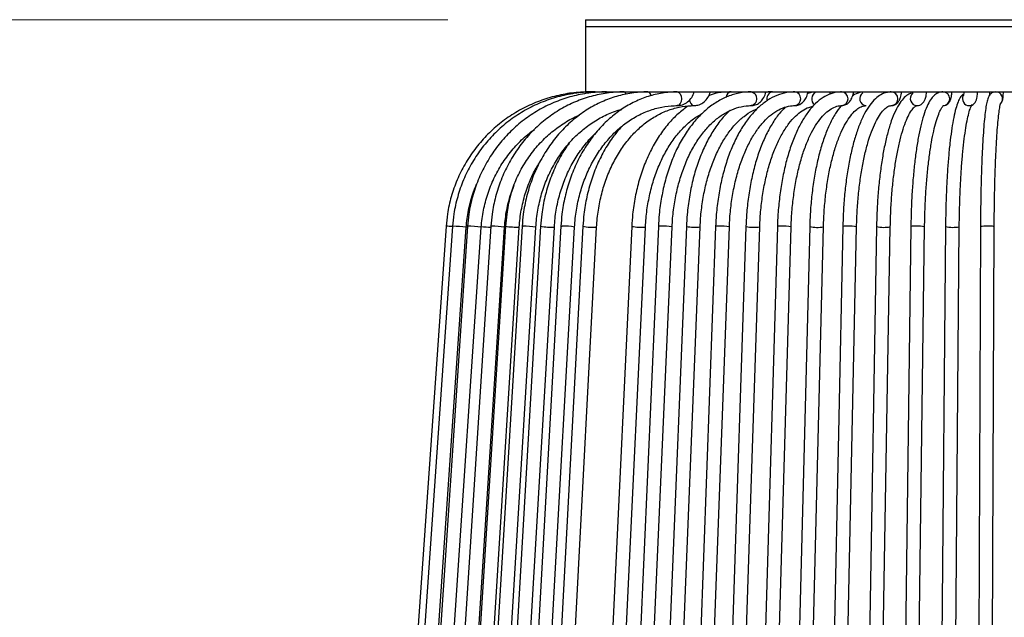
# Model space of a CAD drawing. Header units: millimetres. Extents: x 74 to 103, y 124 to 242.
# Tile 12 of 17: x 88.09 to 95.25, y 153.6 to 157.94. Entities that reach past the tile are written whole.
import ezdxf

# ---------------------------------------------------------------- set-up
doc = ezdxf.new("R2010")
doc.units = ezdxf.units.MM
doc.styles.add('SLDTEXTSTYLE0', font='TXT', dxfattribs={"width": 0.75})
doc.dimstyles.new('SLDDIMSTYLE0', dxfattribs={"dimtxt": 3.5, "dimasz": 3.302, "dimexe": 0, "dimexo": 0.0625, "dimgap": 0.875, "dimtad": 1, "dimdec": 0, "dimlfac": 20, "dimrnd": 1e-09, "dimzin": 12, "dimdsep": 46, "dimtxsty": 'SLDTEXTSTYLE0', "dimsah": 1, "dimcen": 0.09, "dimadec": 0, "dimazin": 3, "dimtfac": 1, "dimtdec": 0, "dimtofl": 0, "dimtmove": 0, "dimatfit": 3, "dimfxl": 0, "dimfrac": 2, "dimtolj": 1, "dimtzin": 12, "dimarcsym": 0})
doc.dimstyles.new('SLDDIMSTYLE1', dxfattribs={"dimtxt": 3.5, "dimasz": 3.302, "dimexe": 0, "dimexo": 0.0625, "dimgap": 0.875, "dimtad": 1, "dimlfac": 20, "dimrnd": 1e-09, "dimzin": 12, "dimdsep": 46, "dimtxsty": 'SLDTEXTSTYLE0', "dimsah": 1, "dimcen": 0.09, "dimadec": 0, "dimazin": 3, "dimtfac": 1, "dimtofl": 0, "dimtmove": 0, "dimatfit": 3, "dimfxl": 0, "dimfrac": 2, "dimtolj": 1, "dimtzin": 12, "dimarcsym": 0})

# ---------------------------------------------------------------- blocks, each defined once
blk = doc.blocks.new('_D')
at = {"color": 7, "linetype": 'Continuous', "lineweight": 0}
for p, q in [((93.0026, 209.0313), (77.9326, 209.0313)), ((78.9326, 123.6421), (78.9326, 209.0313)), ((91.2026, 123.6421), (77.9326, 123.6421))]:
    blk.add_line(p, q, dxfattribs=at)
at = {"color": 7, "linetype": 'Continuous', "lineweight": 18}
for points in [[(78.9326, 209.0313), (78.4246, 205.7293), (79.4406, 205.7293)], [(78.9326, 123.6421), (79.4406, 126.9441), (78.4246, 126.9441)]]:
    blk.add_solid(points, dxfattribs=at)
at = {"color": 7, "linetype": 'Continuous', "lineweight": 18, "insert": (74.4209, 161.6659), "char_height": 3.5, "attachment_point": 1, "rotation": 90, "style": 'SLDTEXTSTYLE0'}
blk.add_mtext('1700', dxfattribs=at)
blk = doc.blocks.new('_D_1')
at = {"color": 7, "linetype": 'Continuous', "lineweight": 0}
for p, q in [((91.2026, 157.9421), (84.053, 157.9421)), ((85.053, 123.6421), (85.053, 157.9421)), ((91.2026, 123.6421), (84.053, 123.6421))]:
    blk.add_line(p, q, dxfattribs=at)
at = {"color": 7, "linetype": 'Continuous', "lineweight": 18}
for points in [[(85.053, 157.9421), (84.545, 154.6401), (85.561, 154.6401)], [(85.053, 123.6421), (85.561, 126.9441), (84.545, 126.9441)]]:
    blk.add_solid(points, dxfattribs=at)
at = {"color": 7, "linetype": 'Continuous', "lineweight": 18, "insert": (80.5413, 134.031), "char_height": 3.5, "attachment_point": 1, "rotation": 90, "style": 'SLDTEXTSTYLE0'}
blk.add_mtext('686,00', dxfattribs=at)

msp = doc.modelspace()

# ---------------------------------------------------------------- linework, layer by layer
at = {"color": 7, "linetype": 'Continuous', "lineweight": 25}
for p, q in [((92.2026, 157.94205), (92.2026, 157.89205)), ((92.2026, 157.94205), (92.41358, 157.94205)), ((92.41358, 157.94205), (98.5526, 157.94205)), ((92.2026, 157.89205), (92.2026, 157.41705)), ((92.2026, 157.89205), (92.41358, 157.89205)), ((92.2026, 157.89205), (98.5526, 157.89205)), ((92.41358, 157.89205), (98.5526, 157.89205)), ((92.2026, 157.41705), (98.5526, 157.41705)), ((91.18881, 156.44029), (90.80439, 150.94029)), ((91.23585, 156.44025), (90.8558, 150.94025)), ((90.95556, 150.93336), (91.33561, 156.43336)), ((91.34491, 156.44016), (90.97499, 150.94016)), ((91.07477, 150.93345), (91.44469, 156.43345)), ((91.51435, 156.44002), (91.16017, 150.94002)), ((91.18881, 156.44029), (91.18883, 156.4403)), ((91.23585, 156.44025), (91.23644, 156.4403)), ((91.25996, 150.93359), (91.61414, 156.43359)), ((91.62094, 156.43993), (91.27666, 150.93993)), ((91.37646, 150.93368), (91.72074, 156.43368)), ((91.74159, 156.43983), (91.40852, 150.93983)), ((91.50833, 150.93379), (91.8414, 156.43379)), ((91.87584, 156.43972), (91.55524, 150.93972)), ((91.65507, 150.9339), (91.97567, 156.4339)), ((92.02319, 156.43959), (91.71627, 150.93959)), ((91.81612, 150.93402), (92.12303, 156.43402)), ((92.18307, 156.43946), (91.891, 150.93946)), ((91.99086, 150.93416), (92.28293, 156.43416)), ((92.53796, 156.43916), (92.27886, 150.93916)), ((92.37875, 150.93445), (92.63785, 156.43445)), ((92.73163, 156.439), (92.49052, 150.939)), ((92.59042, 150.93462), (92.83154, 156.43462)), ((92.93515, 156.43883), (92.71294, 150.93883)), ((92.81286, 150.93479), (93.03507, 156.43479)), ((93.14774, 156.43865), (92.94528, 150.93865)), ((93.04521, 150.93497), (93.24768, 156.43497)), ((93.36861, 156.43846), (93.18665, 150.93846)), ((93.2866, 150.93515), (93.46855, 156.43515)), ((93.5969, 156.43827), (93.43615, 150.93827)), ((93.53611, 150.93535), (93.69686, 156.43535)), ((93.83176, 156.43807), (93.69283, 150.93807)), ((93.79279, 150.93555), (93.93173, 156.43555)), ((94.07229, 156.43787), (93.9557, 150.93787)), ((94.05568, 150.93575), (94.17227, 156.43575)), ((94.31759, 156.43766), (94.22378, 150.93766)), ((94.32377, 150.93596), (94.41758, 156.43596)), ((94.56672, 156.43745), (94.49605, 150.93745)), ((94.59604, 150.93617), (94.66671, 156.43617)), ((94.81874, 156.43724), (94.77147, 150.93724)), ((94.87147, 150.93638), (94.91873, 156.43638)), ((95.07268, 156.43702), (95.04901, 150.93702)), ((95.14901, 150.93659), (95.17268, 156.43659))]:
    msp.add_line(p, q, dxfattribs=at)
at = {"color": 7, "linetype": 'Continuous', "lineweight": 25, "flags": 128}
for points in [[(92.35428, 157.41705), (92.35952, 157.41325), (92.36224, 157.40772)], [(92.86918, 157.41705), (92.88071, 157.41325), (92.89049, 157.40241), (92.89702, 157.38619), (92.89931, 157.36705), (92.89702, 157.34792), (92.89049, 157.3317), (92.88071, 157.32086), (92.86928, 157.31705)], [(93.40698, 157.41705), (93.42189, 157.41325), (93.43453, 157.40241), (93.44297, 157.38619), (93.44594, 157.36705), (93.44297, 157.34792), (93.43453, 157.3317), (93.42189, 157.32086), (93.4072, 157.31705)], [(92.95834, 157.36009), (92.9605, 157.34792), (92.96755, 157.3317), (92.9781, 157.32086), (92.99055, 157.31705), (92.99058, 157.31705)], [(91.33589, 156.43584), (91.34135, 156.43547), (91.34458, 156.43526)], [(91.51435, 156.44002), (91.51435, 156.44003), (91.51831, 156.4403)], [(91.74159, 156.43983), (91.74202, 156.44003), (91.7483, 156.4403)], [(92.02319, 156.43959), (92.0248, 156.44003), (92.0333, 156.4403)]]:
    msp.add_lwpolyline(points, dxfattribs=at)
at = {"color": 7, "linetype": 'Continuous', "lineweight": 25}
for centre, radius, start, end in [((92.47431, 157.39492), 0.02374, 13.816361, 68.762522), ((92.64647, 157.38679), 0.03156, 3.252251, 73.541441), ((93.26656, 157.3747), 0.04286, 98.851074, 176.852236), ((93.56935, 157.36817), 0.04951, 99.148697, 199.189005), ((93.71627, 157.36703), 0.05045, 277.868012, 82.496919), ((93.89822, 157.36682), 0.05235, 114.526954, 234.426012), ((94.05993, 157.36703), 0.05017, 274.983417, 85.549376), ((94.24514, 157.36737), 0.0504, 124.080681, 266.706995), ((94.42274, 157.36704), 0.05005, 273.052919, 87.758034), ((94.61224, 157.36717), 0.05013, 133.281341, 268.768951), ((94.79945, 157.36705), 0.05, 270.186074, 89.344434), ((94.99155, 157.36699), 0.04994, 151.325956, 270.510705), ((95.18401, 157.36705), 0.05, 321.426347, 89.904932), ((90.80007, 150.34773), 6.10495, 85.908702, 86.348922), ((91.14625, 154.43801), 2.00431, 84.57896, 87.421042), ((91.33419, 155.53574), 0.90449, 82.983321, 89.321138), ((91.57364, 157.98063), 1.54837, 265.221799, 267.789598), ((91.512, 155.66148), 0.77884, 82.464313, 89.535808), ((91.7051, 156.98413), 0.55067, 261.208797, 271.627944), ((91.75486, 155.86515), 0.57518, 81.346502, 90.653846), ((91.95211, 156.88848), 0.4552, 260.354696, 272.967045), ((92.04776, 156.00225), 0.43829, 80.110915, 91.889877), ((92.25345, 156.8218), 0.38877, 259.569071, 274.347752), ((92.60342, 156.76559), 0.33292, 258.661938, 275.937197), ((92.74359, 156.40206), 0.03882, 80.016618, 107.932118), ((92.7648, 156.06373), 0.37685, 79.799718, 92.202986), ((92.99746, 156.74162), 0.30914, 258.372271, 276.987889), ((93.16382, 156.37867), 0.06209, 82.944637, 105.010206), ((93.18824, 156.13254), 0.30821, 78.881684, 93.122673), ((93.42801, 156.72115), 0.28887, 258.133347, 278.068302), ((93.61768, 156.34993), 0.09075, 84.722016, 103.238993), ((93.6442, 156.19108), 0.24988, 77.835895, 94.170687), ((93.88831, 156.69582), 0.26388, 257.626103, 279.470619), ((94.09575, 156.35266), 0.08838, 82.578587, 105.388462), ((94.12359, 156.20712), 0.23376, 77.979675, 94.029761), ((94.37198, 156.69244), 0.26052, 257.949531, 280.079694), ((94.59548, 156.31908), 0.12181, 84.314821, 103.657975), ((94.62444, 156.25642), 0.18465, 76.765502, 95.247444), ((94.87093, 156.68911), 0.25723, 258.293004, 280.71), ((95.10721, 156.28004), 0.16074, 85.574488, 102.403625), ((95.13642, 156.29902), 0.14227, 75.233141, 96.783968)]:
    msp.add_arc(centre, radius, start, end, dxfattribs=at)
for points, knots in [([(92.23578, 157.41705), (92.21269, 157.41659), (92.14671, 157.41528), (92.03842, 157.40087), (91.91342, 157.3691), (91.79323, 157.32204), (91.67971, 157.26068), (91.57455, 157.18585), (91.47934, 157.09871), (91.3955, 157.00057), (91.32432, 156.8929), (91.26678, 156.77732), (91.22406, 156.65556), (91.19853, 156.54237), (91.19163, 156.46995), (91.18881, 156.44029)], [0, 0, 0, 0, 0.0439889, 0.1257091, 0.2074657, 0.2892224, 0.3709792, 0.4527362, 0.5344935, 0.6162511, 0.698009, 0.7797673, 0.8615259, 0.9432848, 1, 1, 1, 1]), ([(92.27149, 157.41705), (92.24864, 157.41659), (92.18336, 157.41528), (92.07623, 157.40086), (91.95258, 157.36909), (91.83371, 157.32203), (91.72143, 157.26067), (91.61741, 157.18585), (91.52323, 157.09871), (91.4403, 157.00057), (91.36989, 156.8929), (91.31297, 156.77731), (91.27072, 156.65554), (91.24546, 156.54234), (91.23864, 156.46992), (91.23585, 156.44025)], [0, 0, 0, 0, 0.0440008, 0.1256976, 0.2074301, 0.2891642, 0.370902, 0.4526453, 0.5343955, 0.6161536, 0.6979199, 0.7796945, 0.8614768, 0.9432659, 1, 1, 1, 1]), ([(92.35428, 157.41705), (92.33198, 157.41659), (92.26833, 157.41527), (92.16389, 157.40085), (92.04339, 157.36907), (91.92755, 157.32201), (91.81813, 157.26065), (91.71677, 157.18583), (91.625, 157.09871), (91.54418, 157.00057), (91.47555, 156.89289), (91.42007, 156.77729), (91.37888, 156.65549), (91.35427, 156.54226), (91.34763, 156.46983), (91.34491, 156.44016)], [0, 0, 0, 0, 0.044029, 0.1256663, 0.2073383, 0.2890171, 0.3707101, 0.4524235, 0.5341612, 0.6159256, 0.6977168, 0.7795335, 0.8613731, 0.9432324, 1, 1, 1, 1]), ([(92.48291, 157.41705), (92.46145, 157.41659), (92.40032, 157.41527), (92.30005, 157.40082), (92.18444, 157.36903), (92.07331, 157.32197), (91.96834, 157.26061), (91.87111, 157.18581), (91.78306, 157.09869), (91.70551, 157.00054), (91.63966, 156.89285), (91.58643, 156.77721), (91.54691, 156.65536), (91.52331, 156.54211), (91.51695, 156.46967), (91.51435, 156.44002)], [0, 0, 0, 0, 0.0440744, 0.1256038, 0.2071676, 0.2887512, 0.370373, 0.4520461, 0.5337771, 0.6155668, 0.6974117, 0.7793053, 0.8612399, 0.9432075, 1, 1, 1, 1]), ([(92.65541, 157.41705), (92.63509, 157.41658), (92.57732, 157.41526), (92.48263, 157.40077), (92.37356, 157.36897), (92.26874, 157.3219), (92.16974, 157.26056), (92.07802, 157.18576), (91.99496, 157.09863), (91.92181, 157.00046), (91.85969, 156.89271), (91.80949, 156.77701), (91.77224, 156.6551), (91.75002, 156.54185), (91.74403, 156.46943), (91.74159, 156.43983)], [0, 0, 0, 0, 0.0441389, 0.1254881, 0.2068745, 0.2883112, 0.3698366, 0.4514723, 0.5332227, 0.6150791, 0.6970251, 0.7790422, 0.8611128, 0.943223, 1, 1, 1, 1]), ([(92.86918, 157.41705), (92.85025, 157.41658), (92.79662, 157.41524), (92.7088, 157.4007), (92.60782, 157.36887), (92.51081, 157.32181), (92.41919, 157.26048), (92.33431, 157.18567), (92.25743, 157.0985), (92.18974, 157.00026), (92.13227, 156.89243), (92.08585, 156.77664), (92.05143, 156.65464), (92.03094, 156.54144), (92.02543, 156.4691), (92.02319, 156.43959)], [0, 0, 0, 0, 0.0442251, 0.125279, 0.2063814, 0.287602, 0.369013, 0.4506408, 0.5324717, 0.6144684, 0.6965859, 0.7787837, 0.8610313, 0.9433093, 1, 1, 1, 1]), ([(93.40698, 157.41705), (93.39144, 157.41656), (93.34803, 157.41519), (93.27728, 157.40041), (93.19658, 157.36852), (93.1192, 157.32152), (93.04613, 157.26021), (92.97842, 157.18529), (92.91714, 157.09785), (92.86327, 156.99927), (92.81766, 156.89114), (92.78092, 156.77517), (92.75376, 156.65313), (92.73769, 156.54023), (92.73338, 156.46822), (92.73163, 156.439)], [0, 0, 0, 0, 0.0444842, 0.1242155, 0.2041161, 0.2846032, 0.3658659, 0.4478219, 0.5302467, 0.6129111, 0.6956441, 0.7783472, 0.8609977, 0.9435995, 1, 1, 1, 1]), ([(92.86918, 157.31705), (92.87886, 157.31779), (92.90245, 157.31959), (92.93757, 157.33639), (92.96824, 157.36705), (92.98642, 157.39567), (92.98993, 157.41396), (92.99052, 157.41705)], [0, 0, 0, 0, 0.1768863, 0.4309528, 0.6853814, 0.946929, 1, 1, 1, 1]), ([(92.99055, 157.31705), (93.00018, 157.31782), (93.02329, 157.31967), (93.05733, 157.33665), (93.08675, 157.36703), (93.10424, 157.39548), (93.10767, 157.41381), (93.10828, 157.41705)], [0, 0, 0, 0, 0.17938992, 0.43056145, 0.68250981, 0.9438486, 1, 1, 1, 1]), ([(93.25996, 157.41705), (93.24353, 157.41648), (93.19741, 157.41489), (93.14213, 157.40629), (93.10493, 157.39177), (93.09622, 157.38837)], [0, 0, 0, 0, 0.297805, 0.8356938, 1, 1, 1, 1]), ([(93.72286, 157.41705), (93.70919, 157.41654), (93.67159, 157.41512), (93.61064, 157.4001), (93.54184, 157.36821), (93.47603, 157.32133), (93.41387, 157.26006), (93.35627, 157.18497), (93.30423, 157.09727), (93.25862, 156.99847), (93.22012, 156.89025), (93.18918, 156.77434), (93.16633, 156.65245), (93.15282, 156.53972), (93.14921, 156.46783), (93.14774, 156.43865)], [0, 0, 0, 0, 0.0446794, 0.122924, 0.2015652, 0.2815045, 0.362959, 0.4455314, 0.5286517, 0.6118744, 0.6949851, 0.7779456, 0.8607701, 0.9434926, 1, 1, 1, 1]), ([(93.40698, 157.31705), (93.41662, 157.31798), (93.4383, 157.32009), (93.4686, 157.33777), (93.4935, 157.36699), (93.50821, 157.39348), (93.51123, 157.41071), (93.51168, 157.41325)], [0, 0, 0, 0, 0.19466712, 0.4382267, 0.68573173, 0.95376561, 1, 1, 1, 1]), ([(93.56148, 157.41705), (93.5468, 157.41722), (93.53009, 157.41742), (93.51368, 157.4137), (93.51168, 157.41325)], [0, 0, 0, 0, 0.878044, 1, 1, 1, 1]), ([(93.55848, 157.42073), (93.5575, 157.4192), (93.55515, 157.41554), (93.55492, 157.41559), (93.55479, 157.41562)], [0, 0, 0, 0, 0.4182389, 1, 1, 1, 1]), ([(94.06382, 157.41705), (94.052, 157.41649), (94.02034, 157.41499), (93.96971, 157.39952), (93.91386, 157.36776), (93.86067, 157.32125), (93.81036, 157.26009), (93.76378, 157.18476), (93.72189, 157.09679), (93.68538, 156.99795), (93.65466, 156.88993), (93.63, 156.77433), (93.61181, 156.65284), (93.60098, 156.54001), (93.59809, 156.46784), (93.5969, 156.43827)], [0, 0, 0, 0, 0.0449561, 0.1203713, 0.1967844, 0.2761259, 0.3583967, 0.442244, 0.5263483, 0.6101478, 0.6935964, 0.7767534, 0.859696, 0.9424941, 1, 1, 1, 1]), ([(93.72286, 157.31705), (93.73278, 157.31819), (93.75343, 157.32056), (93.78058, 157.3387), (93.80203, 157.36624), (93.81529, 157.39335), (93.81828, 157.41243), (93.819, 157.41705)], [0, 0, 0, 0, 0.2020138, 0.420807, 0.6528212, 0.915942, 1, 1, 1, 1]), ([(93.87309, 157.41584), (93.86617, 157.41559), (93.84715, 157.41491), (93.82864, 157.40893), (93.81686, 157.40513)], [0, 0, 0, 0, 0.3637199, 1, 1, 1, 1]), ([(93.8775, 157.41552), (93.87705, 157.41465), (93.87572, 157.41211), (93.87567, 157.41224), (93.87564, 157.41233)], [0, 0, 0, 0, 0.3397727, 1, 1, 1, 1]), ([(93.97829, 157.39965), (93.97856, 157.40028), (93.98074, 157.40535), (93.98129, 157.41159), (93.98177, 157.41705)], [0, 0, 0, 0, 0.1241639, 1, 1, 1, 1]), ([(94.06382, 157.31705), (94.07449, 157.31858), (94.09421, 157.32141), (94.11775, 157.33997), (94.13514, 157.36499), (94.1464, 157.39124), (94.14923, 157.41117), (94.15006, 157.41705)], [0, 0, 0, 0, 0.2207489, 0.4082464, 0.6263373, 0.8896256, 1, 1, 1, 1]), ([(94.4247, 157.41705), (94.41441, 157.41638), (94.38835, 157.41468), (94.34834, 157.39828), (94.30666, 157.36725), (94.26716, 157.32189), (94.22961, 157.26116), (94.19496, 157.18573), (94.16411, 157.09795), (94.1374, 156.99975), (94.11497, 156.89255), (94.09693, 156.77782), (94.08357, 156.65714), (94.07541, 156.54304), (94.07322, 156.46926), (94.07229, 156.43787)], [0, 0, 0, 0, 0.04540961, 0.11496094, 0.18711261, 0.26609175, 0.35075961, 0.43670028, 0.52175723, 0.60597472, 0.68960398, 0.77284521, 0.85583543, 0.93866859, 1, 1, 1, 1]), ([(94.22046, 157.41508), (94.21673, 157.41479), (94.19529, 157.41313), (94.1683, 157.40451), (94.14745, 157.39046), (94.14221, 157.38693)], [0, 0, 0, 0, 0.13616335, 0.7830347, 1, 1, 1, 1]), ([(94.57055, 157.408), (94.56168, 157.40445), (94.53928, 157.39551), (94.50902, 157.36673), (94.47662, 157.32324), (94.4459, 157.263), (94.41754, 157.18785), (94.39253, 157.10075), (94.37092, 157.00346), (94.35274, 156.89715), (94.33808, 156.78322), (94.32715, 156.6632), (94.32025, 156.54729), (94.31841, 156.47134), (94.31759, 156.43766)], [0, 0, 0, 0, 0.0480271, 0.1212339, 0.2057414, 0.2989371, 0.3920241, 0.483349, 0.5735102, 0.6629741, 0.7520143, 0.840793, 0.9294122, 1, 1, 1, 1]), ([(94.4247, 157.31705), (94.4335, 157.31823), (94.44962, 157.32038), (94.46859, 157.33437), (94.48278, 157.35272), (94.49438, 157.37851), (94.49886, 157.4032), (94.50137, 157.41705)], [0, 0, 0, 0, 0.1797551, 0.329074, 0.4927697, 0.7155701, 1, 1, 1, 1]), ([(94.80002, 157.41705), (94.79004, 157.41595), (94.76799, 157.41351), (94.73943, 157.39526), (94.71378, 157.36745), (94.68925, 157.32586), (94.66554, 157.26721), (94.64371, 157.19269), (94.6247, 157.10711), (94.60826, 157.01143), (94.59438, 156.90659), (94.58311, 156.79389), (94.57462, 156.67487), (94.56896, 156.55545), (94.56744, 156.47537), (94.56672, 156.43745)], [0, 0, 0, 0, 0.0464652, 0.1027512, 0.165272, 0.2440691, 0.3352855, 0.423223, 0.5086718, 0.5928878, 0.6764529, 0.7596481, 0.8426234, 0.9254672, 1, 1, 1, 1]), ([(94.58123, 157.41705), (94.58067, 157.4138), (94.57941, 157.40647), (94.57732, 157.40051), (94.57708, 157.4), (94.57699, 157.3998)], [0, 0, 0, 0, 0.3278014, 0.739583, 1, 1, 1, 1]), ([(94.6109, 157.31705), (94.61846, 157.31796), (94.63257, 157.31965), (94.64953, 157.33106), (94.66206, 157.34568), (94.67202, 157.36616), (94.6788, 157.38912), (94.68105, 157.40964), (94.68187, 157.41705)], [0, 0, 0, 0, 0.1522247, 0.28443197, 0.41856866, 0.59085353, 0.85236129, 1, 1, 1, 1]), ([(94.80002, 157.31705), (94.80714, 157.31789), (94.82014, 157.31941), (94.83558, 157.32951), (94.84625, 157.34149), (94.85443, 157.3567), (94.86074, 157.37793), (94.86492, 157.39887), (94.86584, 157.41509), (94.86595, 157.41705)], [0, 0, 0, 0, 0.1399756, 0.2554915, 0.3654524, 0.4894136, 0.6855999, 0.9620146, 1, 1, 1, 1]), ([(94.94736, 157.39944), (94.94451, 157.39736), (94.93323, 157.38908), (94.92077, 157.36802), (94.9046, 157.33393), (94.88927, 157.28236), (94.87461, 157.21522), (94.86147, 157.1344), (94.85002, 157.0432), (94.84021, 156.94227), (94.83211, 156.83283), (94.82577, 156.7164), (94.82132, 156.5947), (94.81936, 156.50063), (94.81884, 156.44792), (94.81874, 156.43724)], [0, 0, 0, 0, 0.0192149, 0.0762163, 0.1584689, 0.2494305, 0.3455202, 0.4378916, 0.5287691, 0.6189547, 0.7087741, 0.7983844, 0.8878713, 0.977287, 1, 1, 1, 1]), ([(94.9518, 157.41705), (94.95122, 157.41062), (94.9502, 157.39934), (94.9485, 157.39036), (94.94821, 157.38932), (94.9481, 157.38892)], [0, 0, 0, 0, 0.4504292, 0.7892647, 1, 1, 1, 1]), ([(94.99132, 157.31705), (94.99837, 157.31789), (95.01073, 157.31936), (95.02506, 157.32875), (95.03435, 157.33897), (95.04043, 157.34988), (95.04524, 157.36341), (95.04889, 157.38276), (95.05147, 157.40247), (95.05201, 157.41647), (95.05204, 157.41705)], [0, 0, 0, 0, 0.1343372, 0.2354101, 0.3261602, 0.4153106, 0.5219272, 0.7275652, 0.988592, 1, 1, 1, 1]), ([(95.1841, 157.41705), (95.17379, 157.41507), (95.15468, 157.41139), (95.13956, 157.39525), (95.13096, 157.3813), (95.12344, 157.36173), (95.11634, 157.33229), (95.10863, 157.28401), (95.10151, 157.22129), (95.09497, 157.14447), (95.08919, 157.05653), (95.08419, 156.95827), (95.08001, 156.851), (95.07669, 156.7363), (95.0743, 156.6159), (95.0731, 156.51515), (95.07278, 156.45514), (95.07268, 156.43702)], [0, 0, 0, 0, 0.0310588, 0.057578, 0.0881943, 0.1323392, 0.2136882, 0.29581, 0.3827144, 0.4670403, 0.5504591, 0.6334829, 0.7163053, 0.7990151, 0.8816593, 0.9642655, 1, 1, 1, 1]), ([(95.13937, 157.41705), (95.13936, 157.41651), (95.13912, 157.40658), (95.13841, 157.39592), (95.13782, 157.39), (95.13766, 157.38843)], [0, 0, 0, 0, 0.0408345, 0.7452196, 1, 1, 1, 1]), ([(95.21808, 157.33063), (95.2203, 157.33271), (95.22518, 157.33731), (95.22992, 157.34565), (95.23303, 157.35358), (95.23501, 157.36139), (95.23692, 157.37346), (95.23845, 157.39042), (95.2391, 157.41006), (95.23933, 157.41705)], [0, 0, 0, 0, 0.0745925, 0.1646601, 0.2441036, 0.328162, 0.4742273, 0.8129714, 1, 1, 1, 1]), ([(92.12303, 156.43402), (92.12454, 156.45506), (92.12896, 156.51664), (92.14563, 156.61735), (92.17682, 156.73315), (92.2196, 156.84282), (92.273, 156.94456), (92.33614, 157.0367), (92.40792, 157.11776), (92.48716, 157.18647), (92.57257, 157.24175), (92.66282, 157.28278), (92.755, 157.30832), (92.82436, 157.31653), (92.86197, 157.31697), (92.86918, 157.31705)], [0, 0, 0, 0, 0.0441955, 0.1293924, 0.2146082, 0.2998044, 0.3849892, 0.4701838, 0.5554262, 0.6407748, 0.7263065, 0.8121063, 0.8982421, 0.9804724, 1, 1, 1, 1]), ([(92.28293, 156.43416), (92.28437, 156.45523), (92.28858, 156.51687), (92.30443, 156.61762), (92.33408, 156.73341), (92.37472, 156.84306), (92.42541, 156.94474), (92.4853, 157.03678), (92.55333, 157.11773), (92.62833, 157.18632), (92.7091, 157.24151), (92.79438, 157.28252), (92.88151, 157.30813), (92.94743, 157.3165), (92.98338, 157.31696), (92.99055, 157.31705)], [0, 0, 0, 0, 0.0442287, 0.129333, 0.214446, 0.2995233, 0.3845721, 0.469608, 0.5546693, 0.6398248, 0.7251762, 0.8108499, 0.8969646, 0.9794429, 1, 1, 1, 1]), ([(92.947, 157.3139), (92.92298, 157.29616), (92.8724, 157.2588), (92.80252, 157.18521), (92.73686, 157.09814), (92.67921, 156.99959), (92.63033, 156.89156), (92.59092, 156.77561), (92.56176, 156.65355), (92.54448, 156.54055), (92.53985, 156.46845), (92.53796, 156.43916)], [0, 0, 0, 0, 0.1045893, 0.2202797, 0.3365337, 0.4531284, 0.5698822, 0.6866653, 0.803423, 0.920147, 1, 1, 1, 1]), ([(92.83154, 156.43462), (92.83273, 156.45584), (92.83622, 156.51769), (92.84933, 156.61871), (92.87376, 156.73466), (92.90719, 156.84437), (92.94879, 156.94599), (92.9978, 157.03783), (93.05322, 157.11841), (93.114, 157.1865), (93.17898, 157.24114), (93.24711, 157.28176), (93.31664, 157.30746), (93.37023, 157.31637), (93.40017, 157.31692), (93.40698, 157.31705)], [0, 0, 0, 0, 0.0443245, 0.1291894, 0.2140302, 0.2987733, 0.3833953, 0.4678891, 0.5522804, 0.6366401, 0.7211009, 0.8059472, 0.891606, 0.9753419, 1, 1, 1, 1]), ([(93.03507, 156.43479), (93.03617, 156.45606), (93.0394, 156.51802), (93.05148, 156.61918), (93.074, 156.73525), (93.1048, 156.84505), (93.1431, 156.94672), (93.18817, 157.03855), (93.23905, 157.119), (93.29469, 157.18704), (93.35397, 157.24087), (93.40648, 157.27689), (93.43911, 157.28908), (93.45085, 157.29347)], [0, 0, 0, 0, 0.0520966, 0.151705, 0.2512738, 0.3507044, 0.449953, 0.5489898, 0.6478182, 0.7465152, 0.8452296, 0.9443175, 1, 1, 1, 1]), ([(93.24768, 156.43497), (93.24869, 156.4563), (93.25163, 156.51837), (93.26265, 156.6197), (93.28318, 156.73593), (93.31125, 156.84588), (93.34614, 156.94765), (93.38714, 157.03951), (93.43335, 157.11993), (93.48374, 157.18765), (93.53713, 157.24171), (93.59241, 157.28164), (93.6487, 157.30721), (93.69215, 157.31631), (93.71696, 157.31691), (93.72286, 157.31705)], [0, 0, 0, 0, 0.0443741, 0.1291154, 0.2138156, 0.298381, 0.3827606, 0.4669079, 0.5507957, 0.6344512, 0.7180193, 0.8017599, 0.8863693, 0.9730019, 1, 1, 1, 1]), ([(93.65397, 157.30592), (93.63909, 157.29065), (93.60475, 157.25544), (93.55678, 157.18455), (93.50958, 157.09703), (93.46845, 156.99807), (93.43376, 156.88993), (93.40591, 156.77412), (93.38536, 156.65239), (93.37319, 156.53968), (93.36993, 156.46774), (93.36861, 156.43846)], [0, 0, 0, 0, 0.0905165, 0.2087882, 0.3277717, 0.4466275, 0.5651655, 0.6833882, 0.8013573, 0.9191474, 1, 1, 1, 1]), ([(93.46855, 156.43515), (93.46946, 156.45654), (93.47211, 156.51874), (93.48203, 156.62027), (93.50051, 156.73671), (93.52575, 156.84685), (93.55712, 156.94878), (93.59395, 157.04074), (93.6354, 157.12118), (93.68043, 157.18871), (93.7279, 157.24257), (93.7765, 157.28156), (93.81939, 157.30507), (93.84537, 157.31002), (93.85566, 157.31198)], [0, 0, 0, 0, 0.047325, 0.1376105, 0.2278472, 0.3179268, 0.4077817, 0.4973391, 0.586532, 0.6753318, 0.7638328, 0.8523283, 0.9415584, 1, 1, 1, 1]), ([(93.69686, 156.43535), (93.69766, 156.4568), (93.70001, 156.51914), (93.70879, 156.6209), (93.72514, 156.73758), (93.74748, 156.84797), (93.77523, 156.95013), (93.80779, 157.04228), (93.84438, 157.1228), (93.88403, 157.19031), (93.92555, 157.24376), (93.96756, 157.28264), (94.00876, 157.30698), (94.04023, 157.31612), (94.05843, 157.31684), (94.06382, 157.31705)], [0, 0, 0, 0, 0.044397, 0.1290276, 0.2136111, 0.2980408, 0.3822434, 0.466131, 0.5496035, 0.6325677, 0.7150071, 0.7971764, 0.87966, 0.9643905, 1, 1, 1, 1]), ([(94.06065, 157.31685), (94.04632, 157.29828), (94.01655, 157.25971), (93.97684, 157.18475), (93.94028, 157.09698), (93.90861, 156.99826), (93.88198, 156.89054), (93.86062, 156.77528), (93.84483, 156.65413), (93.83534, 156.54092), (93.83281, 156.46825), (93.83176, 156.43807)], [0, 0, 0, 0, 0.108732, 0.2259958, 0.3429255, 0.4590812, 0.5745739, 0.6895824, 0.8042588, 0.9187207, 1, 1, 1, 1]), ([(93.93173, 156.43555), (93.93243, 156.45706), (93.93446, 156.51955), (93.94207, 156.62157), (93.95623, 156.73854), (93.97558, 156.84923), (93.99961, 156.9517), (94.02782, 157.04414), (94.05949, 157.12487), (94.09372, 157.19245), (94.12934, 157.24569), (94.16488, 157.28401), (94.19857, 157.30736), (94.2234, 157.31607), (94.23742, 157.31681), (94.2421, 157.31705)], [0, 0, 0, 0, 0.04439233, 0.12896132, 0.21348564, 0.29785704, 0.38199627, 0.46580055, 0.54913612, 0.63184007, 0.71376125, 0.7949309, 0.87595015, 0.95857138, 1, 1, 1, 1]), ([(94.17227, 156.43575), (94.17286, 156.45733), (94.17457, 156.51999), (94.18097, 156.62228), (94.19288, 156.73959), (94.20917, 156.85064), (94.2294, 156.95349), (94.25316, 157.04631), (94.27984, 157.12741), (94.30864, 157.19524), (94.33846, 157.24849), (94.36777, 157.28632), (94.39439, 157.30854), (94.41238, 157.31621), (94.42133, 157.31682), (94.4247, 157.31705)], [0, 0, 0, 0, 0.0443717, 0.128864, 0.213318, 0.2976279, 0.3817137, 0.4654653, 0.5487251, 0.6312685, 0.7128005, 0.7930483, 0.8722351, 0.951872, 1, 1, 1, 1]), ([(94.41758, 156.43596), (94.41805, 156.4576), (94.41943, 156.52044), (94.4246, 156.62303), (94.43421, 156.74071), (94.44736, 156.85217), (94.46371, 156.95548), (94.48292, 157.0488), (94.50452, 157.13043), (94.52785, 157.19876), (94.55197, 157.25232), (94.57537, 157.28994), (94.59571, 157.31116), (94.60719, 157.31686), (94.6098, 157.317), (94.6109, 157.31705)], [0, 0, 0, 0, 0.04432845, 0.12871494, 0.21307329, 0.29730432, 0.3813336, 0.46505312, 0.54829712, 0.63080251, 0.71215222, 0.7917417, 0.86901272, 0.94493873, 1, 1, 1, 1]), ([(94.66671, 156.43617), (94.66707, 156.45787), (94.66811, 156.52091), (94.67202, 156.62382), (94.67928, 156.7419), (94.68923, 156.85381), (94.7016, 156.95764), (94.71618, 157.05158), (94.73258, 157.13391), (94.75039, 157.20301), (94.76873, 157.25729), (94.78626, 157.294), (94.79961, 157.31451), (94.80755, 157.31856), (94.80554, 157.31815), (94.80549, 157.31814)], [0, 0, 0, 0, 0.0474853, 0.1378689, 0.2282369, 0.3184944, 0.408574, 0.4983741, 0.5877296, 0.6763568, 0.7637437, 0.8489571, 0.9213307, 0.9980589, 1, 1, 1, 1]), ([(94.91873, 156.43638), (94.91897, 156.45816), (94.91967, 156.52138), (94.92229, 156.62462), (94.92717, 156.74314), (94.93385, 156.85554), (94.94217, 156.95995), (94.95199, 157.05459), (94.9631, 157.1378), (94.97517, 157.20793), (94.98788, 157.26357), (94.99941, 157.30061), (95.00925, 157.32116), (95.01095, 157.32324), (95.0117, 157.32417)], [0, 0, 0, 0, 0.0486191, 0.1411582, 0.2336995, 0.3261611, 0.4184928, 0.5106167, 0.6024011, 0.6936045, 0.7837472, 0.8717989, 0.942739, 1, 1, 1, 1]), ([(95.17268, 156.43659), (95.1728, 156.45844), (95.17316, 156.52186), (95.17447, 156.62545), (95.17692, 156.74441), (95.18029, 156.85733), (95.18448, 156.96237), (95.18945, 157.05779), (95.19507, 157.14198), (95.20128, 157.21349), (95.20775, 157.27067), (95.21432, 157.31062), (95.21856, 157.33073), (95.22222, 157.33874), (95.22124, 157.33713), (95.22119, 157.33704)], [0, 0, 0, 0, 0.04836236, 0.14041725, 0.23249457, 0.32453094, 0.41649999, 0.50836001, 0.60003838, 0.69139599, 0.78213538, 0.87152927, 0.94376574, 0.99683677, 1, 1, 1, 1]), ([(91.61414, 156.43359), (91.61587, 156.4545), (91.62097, 156.51598), (91.64023, 156.61666), (91.67644, 156.73263), (91.7262, 156.84252), (91.7884, 156.94456), (91.86212, 157.03694), (91.94598, 157.1186), (92.03918, 157.18646), (92.11028, 157.22925), (92.15119, 157.24466), (92.15681, 157.24678)], [0, 0, 0, 0, 0.0592948, 0.1744228, 0.289604, 0.4047974, 0.5200189, 0.6352876, 0.7506242, 0.8660499, 0.981583, 1, 1, 1, 1]), ([(91.8414, 156.43379), (91.84304, 156.45475), (91.84783, 156.51627), (91.86593, 156.61693), (91.89988, 156.73279), (91.94648, 156.84257), (92.00472, 156.94444), (92.07365, 157.03677), (92.15215, 157.11795), (92.23885, 157.18705), (92.33261, 157.2416), (92.40939, 157.27601), (92.45535, 157.2868), (92.46709, 157.28956)], [0, 0, 0, 0, 0.0523106, 0.1535258, 0.2547787, 0.356032, 0.4573024, 0.5586138, 0.6599991, 0.7614991, 0.8631573, 0.9650115, 1, 1, 1, 1]), ([(92.63785, 156.43445), (92.63914, 156.45562), (92.64288, 156.51739), (92.65695, 156.6183), (92.68321, 156.73416), (92.71917, 156.84381), (92.76394, 156.94543), (92.81675, 157.03728), (92.87654, 157.11816), (92.9424, 157.18577), (92.99939, 157.23243), (93.035, 157.251), (93.04596, 157.25672)], [0, 0, 0, 0, 0.0582608, 0.1699803, 0.281682, 0.3932835, 0.5047702, 0.6161518, 0.72748, 0.8388322, 0.950399, 1, 1, 1, 1]), ([(93.25268, 157.28122), (93.24411, 157.27375), (93.21252, 157.24618), (93.16348, 157.18459), (93.10643, 157.09772), (93.05666, 156.99884), (93.01449, 156.8907), (92.98059, 156.77472), (92.95554, 156.65273), (92.94072, 156.53993), (92.93676, 156.468), (92.93515, 156.43883)], [0, 0, 0, 0, 0.0459382, 0.1693618, 0.2935747, 0.4180995, 0.5425997, 0.6669727, 0.7912061, 0.9153263, 1, 1, 1, 1]), ([(92.46392, 157.16319), (92.44485, 157.14154), (92.40078, 157.0915), (92.34197, 156.99986), (92.28694, 156.89227), (92.24274, 156.77634), (92.20993, 156.65433), (92.19044, 156.54117), (92.1852, 156.4689), (92.18307, 156.43946)], [0, 0, 0, 0, 0.118039, 0.2727769, 0.4277584, 0.5828808, 0.7380748, 0.8932971, 1, 1, 1, 1]), ([(91.44469, 156.43345), (91.44649, 156.45431), (91.45181, 156.51579), (91.47196, 156.61649), (91.50988, 156.73258), (91.56204, 156.84256), (91.62714, 156.94487), (91.70486, 157.03677), (91.77365, 157.10351), (91.81905, 157.1346), (91.83173, 157.14328)], [0, 0, 0, 0, 0.0743646, 0.2191705, 0.3640492, 0.5089417, 0.6538599, 0.7988158, 0.9438205, 1, 1, 1, 1]), ([(91.97567, 156.4339), (91.97724, 156.45489), (91.98186, 156.51644), (91.99928, 156.61712), (92.03189, 156.73296), (92.07671, 156.84259), (92.13245, 156.94472), (92.19929, 157.03574), (92.24828, 157.09346), (92.27653, 157.11677), (92.27714, 157.11728)], [0, 0, 0, 0, 0.0791381, 0.2319795, 0.3848675, 0.5377405, 0.6906206, 0.8435472, 0.9965804, 1, 1, 1, 1]), ([(92.08321, 157.04316), (92.07239, 157.02858), (92.03759, 156.98176), (91.99002, 156.89223), (91.94115, 156.77695), (91.90537, 156.65487), (91.88395, 156.54167), (91.87819, 156.46928), (91.87584, 156.43972)], [0, 0, 0, 0, 0.0877411, 0.2819847, 0.4764136, 0.6709717, 0.8656183, 1, 1, 1, 1]), ([(91.72074, 156.43368), (91.72243, 156.45461), (91.72739, 156.51611), (91.74604, 156.61683), (91.78146, 156.73252), (91.82537, 156.83538), (91.86256, 156.89505), (91.87896, 156.92137)], [0, 0, 0, 0, 0.1198119, 0.3520495, 0.5843855, 0.8167383, 1, 1, 1, 1]), ([(91.33561, 156.43336), (91.33744, 156.4542), (91.34283, 156.51571), (91.36453, 156.61598), (91.38934, 156.69994), (91.40981, 156.74125), (91.4122, 156.74607)], [0, 0, 0, 0, 0.1937469, 0.5717774, 0.9500014, 1, 1, 1, 1]), ([(91.68033, 156.73522), (91.67132, 156.70851), (91.6487, 156.64152), (91.62985, 156.54192), (91.62352, 156.46954), (91.62094, 156.43993)], [0, 0, 0, 0, 0.2815605, 0.706098, 1, 1, 1, 1])]:
    msp.add_open_spline(points, degree=3, knots=knots, dxfattribs=at)

# ---------------------------------------------------------------- dimensions: what is measured, and where the dimension line sits
at = {"color": 7, "linetype": 'Continuous', "lineweight": 18}
for base, p2, dimstyle, picture, middle in [((78.93262, 209.03126), (94.0026, 209.03126), 'SLDDIMSTYLE0', '_D', (78.93262, 166.83814)), ((85.05299, 157.94205), (92.2026, 157.94205), 'SLDDIMSTYLE1', '_D_1', (85.05299, 141.14284))]:
    dim = msp.add_linear_dim(base=base, p1=(92.2026, 123.64205), p2=p2, angle=90, dimstyle=dimstyle, dxfattribs=at)
    dim.commit()
    dim.dimension.update_dxf_attribs({"geometry": picture, "text_midpoint": middle, "dimtype": 160})

doc.saveas('drawing.dxf')
